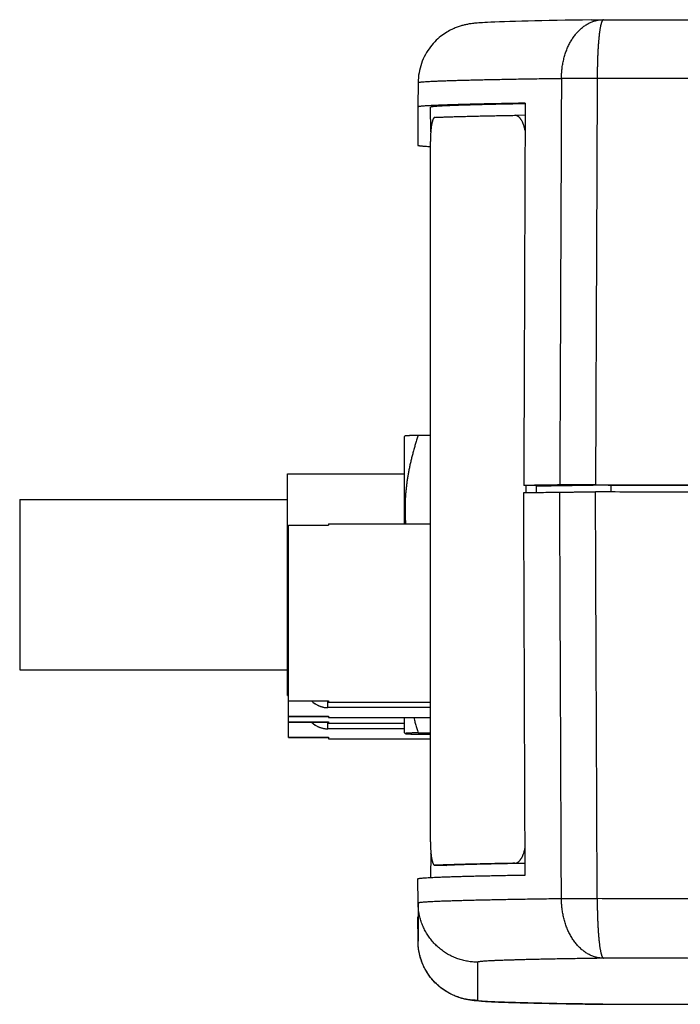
# Model space of a CAD drawing. Header units: inches. Extents: x 0 to 22, y 0 to 17.
# Tile 22 of 36: x 8.361 to 8.915, y 13.264 to 14.091. Entities that reach past the tile are written whole.
import ezdxf

# ---------------------------------------------------------------- set-up
doc = ezdxf.new("R2010")
doc.units = ezdxf.units.IN
doc.header["$LTSCALE"] = 1.21
doc.header["$MEASUREMENT"] = 0
doc.layers.get('0').update_dxf_attribs({"linetype": 'CONTINUOUS'})

msp = doc.modelspace()

# ---------------------------------------------------------------- linework, layer by layer
at = {"color": 7, "linetype": 'CONTINUOUS'}
for p, q in [((8.84095, 14.09037), (8.85056, 14.09052)), ((8.85094, 14.09052), (8.85056, 14.09051)), ((8.85094, 14.09052), (8.90518, 14.09045)), ((8.69524, 14.03766), (8.69506, 14.01722)), ((8.69506, 14.01722), (8.69498, 13.98516)), ((8.70585, 13.99626), (8.70567, 14.01722)), ((8.77651, 14.01023), (8.77643, 14.01023)), ((8.7851, 14.0102), (8.77651, 14.01023)), ((8.70557, 13.40038), (8.70557, 13.98836)), ((8.68368, 13.7402), (8.68426, 13.74122)), ((8.68368, 13.7402), (8.68368, 13.66718)), ((8.69542, 13.74183), (8.70557, 13.74183)), ((8.58568, 13.5232), (8.58568, 13.7092)), ((8.58568, 13.7092), (8.68368, 13.7092)), ((8.79831, 13.69937), (8.78397, 13.69944)), ((8.7857, 13.69943), (8.7857, 13.69346)), ((8.79452, 13.69939), (8.79452, 13.6936)), ((8.36068, 13.6877), (8.36068, 13.54471)), ((8.36068, 13.6877), (8.58568, 13.6877)), ((8.58642, 13.48781), (8.58642, 13.66619)), ((8.58642, 13.66619), (8.61989, 13.66619)), ((8.61989, 13.66718), (8.61989, 13.66619)), ((8.61989, 13.66718), (8.70557, 13.66718)), ((8.36068, 13.5447), (8.58568, 13.5447)), ((8.58568, 13.5232), (8.58642, 13.5232)), ((8.58642, 13.51879), (8.61989, 13.51879)), ((8.58642, 13.51857), (8.61989, 13.51857)), ((8.61989, 13.51879), (8.61989, 13.51757)), ((8.61989, 13.51757), (8.70557, 13.51757)), ((8.70557, 13.51293), (8.61957, 13.51293)), ((8.58642, 13.50584), (8.61989, 13.50584)), ((8.58642, 13.50562), (8.61989, 13.50562)), ((8.58642, 13.50099), (8.61989, 13.50099)), ((8.58642, 13.50077), (8.61989, 13.50077)), ((8.61989, 13.50584), (8.61989, 13.50462)), ((8.61989, 13.50462), (8.70557, 13.50462)), ((8.61989, 13.50099), (8.61989, 13.49977)), ((8.61989, 13.49977), (8.68368, 13.49977)), ((8.68368, 13.50462), (8.68368, 13.4922)), ((8.68368, 13.49513), (8.61957, 13.49513)), ((8.68368, 13.4922), (8.68426, 13.49119)), ((8.69542, 13.49184), (8.70557, 13.49184)), ((8.58642, 13.48804), (8.61989, 13.48804)), ((8.58642, 13.48781), (8.61989, 13.48781)), ((8.61989, 13.48804), (8.61989, 13.48682)), ((8.61989, 13.48682), (8.70557, 13.48682)), ((8.69542, 13.49058), (8.70557, 13.49058)), ((8.70586, 13.39024), (8.70568, 13.37036)), ((8.70926, 13.38056), (8.70929, 13.38056)), ((8.70929, 13.38056), (8.71906, 13.38054)), ((8.7191, 13.38054), (8.71906, 13.38054)), ((8.69524, 13.34881), (8.69506, 13.36924)), ((8.69524, 13.34881), (8.69516, 13.31675)), ((8.69516, 13.31675), (8.69498, 13.33718)), ((8.85084, 13.26389), (8.85085, 13.26389))]:
    msp.add_line(p, q, dxfattribs=at)
at = {"color": 9, "linetype": 'CONTINUOUS'}
for p, q in [((8.61957, 13.51293), (8.61957, 13.51857)), ((8.61957, 13.49513), (8.61957, 13.50077)), ((8.71906, 13.38054), (8.7191, 13.38054)), ((8.77643, 13.38226), (8.7851, 13.38222)), ((8.74524, 13.29925), (8.74515, 13.26719)), ((8.85088, 13.26389), (8.85085, 13.26389))]:
    msp.add_line(p, q, dxfattribs=at)
at = {"color": 7, "linetype": 'CONTINUOUS'}
for points in [[(8.84095, 14.09037), (8.83327, 14.09025), (8.82587, 14.09013), (8.81875, 14.09001), (8.81193, 14.08988), (8.8054, 14.08976), (8.79917, 14.08963), (8.79323, 14.0895), (8.78758, 14.08937), (8.78223, 14.08924), (8.77717, 14.0891), (8.7724, 14.08896), (8.76791, 14.08882), (8.76369, 14.08867), (8.75972, 14.08852), (8.75627, 14.08838), (8.75348, 14.08824), (8.75119, 14.08812), (8.74927, 14.08801), (8.74763, 14.0879), (8.7462, 14.0878), (8.74493, 14.0877), (8.74378, 14.0876), (8.74273, 14.08749), (8.74176, 14.08739), (8.74083, 14.08728), (8.73994, 14.08716), (8.73908, 14.08704), (8.73824, 14.08691), (8.73742, 14.08677), (8.73661, 14.08662), (8.73582, 14.08646), (8.73504, 14.0863), (8.73428, 14.08612), (8.73353, 14.08594), (8.7328, 14.08575), (8.73206, 14.08555), (8.7313, 14.08533), (8.73054, 14.0851), (8.72976, 14.08485), (8.72897, 14.08458), (8.72815, 14.08428), (8.72732, 14.08397), (8.72647, 14.08363), (8.72555, 14.08324), (8.72463, 14.08284), (8.72368, 14.08239), (8.72265, 14.08188), (8.72165, 14.08136), (8.72053, 14.08074), (8.71939, 14.08006), (8.71819, 14.07931), (8.71697, 14.0785), (8.71569, 14.07759), (8.7144, 14.07661), (8.71306, 14.07552), (8.7118, 14.07442), (8.71049, 14.0732), (8.7092, 14.0719), (8.70802, 14.07063), (8.7068, 14.06922), (8.70558, 14.0677), (8.70447, 14.06619), (8.70337, 14.06457), (8.70234, 14.06292), (8.70134, 14.06116), (8.70043, 14.05941), (8.69957, 14.05758), (8.69879, 14.05574), (8.69807, 14.05382), (8.69744, 14.05191), (8.69688, 14.04993), (8.6964, 14.04796), (8.696, 14.04593), (8.69568, 14.04389), (8.69545, 14.04182), (8.6953, 14.03975), (8.69524, 14.03766)], [(8.90518, 14.09045), (8.93894, 14.09042), (8.97275, 14.09039), (9.00661, 14.09036), (9.04051, 14.09034), (9.07445, 14.09033), (9.10841, 14.09032), (9.14238, 14.09032), (9.17636, 14.09032), (9.21033, 14.09032), (9.24429, 14.09033), (9.27823, 14.09035), (9.31213, 14.09037), (9.34599, 14.09039), (9.3798, 14.09042), (9.41354, 14.09045), (9.44722, 14.09049)], [(8.85046, 13.26389), (8.84085, 13.26403), (8.83317, 13.26415), (8.82577, 13.26427), (8.81866, 13.26439), (8.81184, 13.26452), (8.80531, 13.26464), (8.79907, 13.26477), (8.79313, 13.2649), (8.78749, 13.26503), (8.78214, 13.26517), (8.77708, 13.2653), (8.77231, 13.26544), (8.76782, 13.26558), (8.76359, 13.26573), (8.75963, 13.26588), (8.75618, 13.26603), (8.75339, 13.26616), (8.7511, 13.26628), (8.74918, 13.26639), (8.74754, 13.2665), (8.74611, 13.2666), (8.74484, 13.2667), (8.7437, 13.26681), (8.74265, 13.26691), (8.74167, 13.26701), (8.74074, 13.26712), (8.73985, 13.26724), (8.73899, 13.26736), (8.73815, 13.26749), (8.73733, 13.26763), (8.73652, 13.26778), (8.73573, 13.26794), (8.73495, 13.26811), (8.7342, 13.26828), (8.73344, 13.26846), (8.73271, 13.26865), (8.73197, 13.26885), (8.73121, 13.26907), (8.73045, 13.2693), (8.72967, 13.26956), (8.72889, 13.26982), (8.72806, 13.27012), (8.72723, 13.27043), (8.72639, 13.27077), (8.72547, 13.27116), (8.72455, 13.27157), (8.72359, 13.27201), (8.72257, 13.27252), (8.72157, 13.27305), (8.72045, 13.27366), (8.7193, 13.27434), (8.71811, 13.27509), (8.71689, 13.2759), (8.7156, 13.27681), (8.71431, 13.27779), (8.71298, 13.27888), (8.71171, 13.27998), (8.71041, 13.2812), (8.70911, 13.2825), (8.70793, 13.28377), (8.70672, 13.28518), (8.7055, 13.28671), (8.70438, 13.28822), (8.70328, 13.28984), (8.70225, 13.29149), (8.70125, 13.29324), (8.70034, 13.29499), (8.69948, 13.29682), (8.69871, 13.29866), (8.69799, 13.30058), (8.69736, 13.30249), (8.69679, 13.30447), (8.69632, 13.30645), (8.69592, 13.30847), (8.6956, 13.31051), (8.69537, 13.31258), (8.69522, 13.31465), (8.69516, 13.31675)], [(8.85084, 13.26389), (8.90508, 13.26395), (8.93883, 13.26399), (8.97265, 13.26401), (9.00651, 13.26404), (9.04041, 13.26406), (9.07435, 13.26407), (9.10831, 13.26408), (9.14228, 13.26409), (9.17626, 13.26409), (9.21023, 13.26408), (9.24419, 13.26407), (9.27813, 13.26406), (9.31203, 13.26404), (9.34589, 13.26401), (9.3797, 13.26398), (9.41344, 13.26395), (9.44712, 13.26391), (9.48071, 13.26386)]]:
    msp.add_lwpolyline(points, dxfattribs=at)
for centre in [(8.61957, 13.53262), (8.61957, 13.51482)]:
    msp.add_arc(centre, 0.01969, 225.5514, 270, dxfattribs=at)
at = {"color": 9, "linetype": 'CONTINUOUS'}
for points, knots in [([(8.8156, 14.04129), (8.8156, 14.04196), (8.81563, 14.04329), (8.81573, 14.0453), (8.81588, 14.04729), (8.81609, 14.04927), (8.81635, 14.05123), (8.81667, 14.05318), (8.81705, 14.05511), (8.81748, 14.05703), (8.81796, 14.05893), (8.8185, 14.06079), (8.81909, 14.06263), (8.81974, 14.06444), (8.82044, 14.0662), (8.8212, 14.06793), (8.822, 14.06962), (8.82285, 14.07126), (8.82375, 14.07285), (8.8247, 14.07439), (8.82569, 14.07587), (8.82674, 14.0773), (8.82782, 14.07867), (8.82895, 14.07997), (8.83012, 14.08121), (8.83132, 14.08238), (8.83256, 14.08348), (8.83383, 14.08451), (8.83514, 14.08546), (8.83647, 14.08634), (8.83784, 14.08713), (8.83923, 14.08785), (8.84065, 14.08848), (8.84208, 14.08903), (8.84353, 14.0895), (8.845, 14.08988), (8.84648, 14.09017), (8.84797, 14.09038), (8.84927, 14.09048), (8.85007, 14.09051), (8.85038, 14.09051)], [0, 0, 0, 0, 0.030273, 0.060466, 0.090551, 0.120528, 0.150401, 0.180173, 0.209849, 0.239433, 0.268908, 0.298232, 0.32736, 0.356254, 0.384895, 0.413269, 0.441372, 0.469204, 0.49675, 0.523997, 0.550932, 0.57755, 0.603854, 0.629831, 0.655465, 0.680762, 0.705729, 0.730374, 0.754711, 0.778761, 0.802553, 0.826113, 0.849447, 0.872577, 0.89553, 0.918335, 0.941025, 0.96363, 0.986186, 1, 1, 1, 1]), ([(8.8505, 14.09037), (8.85041, 14.09031), (8.85024, 14.09016), (8.85001, 14.08987), (8.84978, 14.08949), (8.84957, 14.08903), (8.84935, 14.08848), (8.84914, 14.08785), (8.84893, 14.08714), (8.84873, 14.08635), (8.84852, 14.08548), (8.84833, 14.08453), (8.84813, 14.08351), (8.84794, 14.08241), (8.84776, 14.08124), (8.84759, 14.08001), (8.84742, 14.07871), (8.84726, 14.07734), (8.84711, 14.07592), (8.84697, 14.07444), (8.84683, 14.0729), (8.8467, 14.07132), (8.84657, 14.06968), (8.84646, 14.06799), (8.84635, 14.06627), (8.84625, 14.06449), (8.84615, 14.06269), (8.84606, 14.06084), (8.84598, 14.05897), (8.84591, 14.05708), (8.84585, 14.05517), (8.8458, 14.05325), (8.84576, 14.05131), (8.84572, 14.04937), (8.84569, 14.0474), (8.84567, 14.04542), (8.84565, 14.04342), (8.84565, 14.04208), (8.84565, 14.0414)], [0, 0, 0, 0, 0.006091, 0.013615, 0.022475, 0.032786, 0.04461, 0.05798, 0.07291, 0.089401, 0.107431, 0.126974, 0.147993, 0.170447, 0.194289, 0.219469, 0.245938, 0.273648, 0.302546, 0.332577, 0.36369, 0.395836, 0.428965, 0.463029, 0.497981, 0.533773, 0.570349, 0.607619, 0.645448, 0.683691, 0.722211, 0.760963, 0.79997, 0.839265, 0.878885, 0.918863, 0.959229, 1, 1, 1, 1]), ([(8.85093, 14.09052), (8.85087, 14.09051), (8.85076, 14.09049), (8.85065, 14.09045), (8.8506, 14.09043)], [0, 0, 0, 0, 0.494191, 1, 1, 1, 1]), ([(8.69524, 14.03766), (8.69524, 14.03773), (8.69554, 14.03786), (8.696, 14.03796), (8.69689, 14.03811), (8.69806, 14.03824), (8.69959, 14.03838), (8.70145, 14.03851), (8.70365, 14.03865), (8.70618, 14.03879), (8.70905, 14.03893), (8.71224, 14.03907), (8.71578, 14.03921), (8.71964, 14.03934), (8.72383, 14.03948), (8.72834, 14.03962), (8.73319, 14.03975), (8.73835, 14.03989), (8.74383, 14.04002), (8.74964, 14.04015), (8.75575, 14.04028), (8.76218, 14.04041), (8.76892, 14.04054), (8.77597, 14.04067), (8.78332, 14.04079), (8.79097, 14.04092), (8.79892, 14.04104), (8.80716, 14.04116), (8.81275, 14.04124), (8.8156, 14.04128)], [0, 0, 0, 0, 0.001833, 0.006217, 0.013348, 0.02326, 0.03596, 0.051449, 0.069722, 0.090774, 0.114596, 0.141179, 0.170513, 0.202583, 0.237378, 0.274883, 0.31508, 0.357952, 0.403482, 0.451649, 0.502433, 0.555811, 0.611761, 0.670257, 0.731274, 0.794786, 0.860764, 0.929181, 1, 1, 1, 1]), ([(8.8156, 14.04128), (8.81544, 14.00376), (8.81513, 13.9283), (8.81465, 13.8145), (8.81433, 13.73823), (8.81417, 13.69989)], [0, 0, 0, 0, 0.329762, 0.663114, 1, 1, 1, 1]), ([(8.8156, 14.04128), (8.81586, 14.04129), (8.81639, 14.04131), (8.81722, 14.04132), (8.81809, 14.04134), (8.81902, 14.04135), (8.82, 14.04137), (8.82102, 14.04138), (8.82208, 14.04139), (8.82318, 14.0414), (8.82433, 14.04141), (8.8255, 14.04142), (8.82672, 14.04143), (8.82796, 14.04143), (8.82923, 14.04144), (8.83053, 14.04144), (8.83185, 14.04144), (8.83319, 14.04145), (8.83455, 14.04145), (8.83592, 14.04144), (8.8373, 14.04144), (8.83869, 14.04144), (8.84008, 14.04143), (8.84148, 14.04143), (8.84287, 14.04142), (8.84426, 14.04141), (8.84519, 14.04141), (8.84565, 14.0414)], [0, 0, 0, 0, 0.025764, 0.053277, 0.082505, 0.113382, 0.145842, 0.179812, 0.21522, 0.251988, 0.290041, 0.329296, 0.369671, 0.411077, 0.453424, 0.49662, 0.54057, 0.585178, 0.630346, 0.675978, 0.721974, 0.768235, 0.814662, 0.861153, 0.907607, 0.953923, 1, 1, 1, 1]), ([(8.84565, 14.0414), (8.84549, 14.0035), (8.84517, 13.92767), (8.84469, 13.81387), (8.84437, 13.73797), (8.84421, 13.70001)], [0, 0, 0, 0, 0.333037, 0.666371, 1, 1, 1, 1]), ([(8.84565, 14.0414), (8.85658, 14.04139), (8.87846, 14.04136), (8.91133, 14.04132), (8.94426, 14.04129), (8.97725, 14.04126), (9.01029, 14.04123), (9.04337, 14.04122), (9.07648, 14.0412), (9.10962, 14.04119), (9.14277, 14.04119), (9.17592, 14.04119), (9.20907, 14.04119), (9.2422, 14.0412), (9.27532, 14.04122), (9.30839, 14.04124), (9.34143, 14.04126), (9.37442, 14.04129), (9.40735, 14.04132), (9.44021, 14.04136), (9.46209, 14.04139), (9.47302, 14.0414)], [0, 0, 0, 0, 0.052266, 0.104655, 0.157151, 0.20974, 0.262409, 0.315144, 0.36793, 0.420753, 0.473597, 0.526448, 0.579289, 0.632107, 0.684889, 0.73762, 0.790286, 0.842871, 0.895361, 0.947742, 1, 1, 1, 1]), ([(8.8156, 13.35244), (8.81544, 13.39031), (8.81512, 13.46611), (8.81465, 13.57993), (8.81433, 13.65588), (8.81417, 13.69389)], [0, 0, 0, 0, 0.332719, 0.66605, 1, 1, 1, 1]), ([(8.84565, 13.35256), (8.84549, 13.39046), (8.84517, 13.46631), (8.84469, 13.58012), (8.84437, 13.65603), (8.84421, 13.69401)], [0, 0, 0, 0, 0.333037, 0.666371, 1, 1, 1, 1]), ([(8.60579, 13.51856), (8.60587, 13.51848), (8.60621, 13.51816), (8.60682, 13.51761), (8.60766, 13.51694), (8.60852, 13.51632), (8.60942, 13.51574), (8.61035, 13.51522), (8.6113, 13.51474), (8.61228, 13.51432), (8.61329, 13.51396), (8.61431, 13.51364), (8.61534, 13.51339), (8.61639, 13.51318), (8.61744, 13.51304), (8.61851, 13.51295), (8.61922, 13.51293), (8.61957, 13.51293)], [0, 0, 0, 0, 0.022245, 0.092084, 0.161923, 0.231762, 0.301602, 0.371441, 0.441281, 0.51112, 0.58096, 0.6508, 0.72064, 0.79048, 0.86032, 0.93016, 1, 1, 1, 1]), ([(8.60579, 13.50076), (8.60587, 13.50068), (8.60621, 13.50036), (8.60682, 13.49981), (8.60766, 13.49914), (8.60852, 13.49852), (8.60942, 13.49794), (8.61035, 13.49742), (8.6113, 13.49694), (8.61228, 13.49652), (8.61329, 13.49615), (8.61431, 13.49584), (8.61534, 13.49558), (8.61639, 13.49538), (8.61744, 13.49524), (8.61851, 13.49515), (8.61922, 13.49513), (8.61957, 13.49513)], [0, 0, 0, 0, 0.022245, 0.092084, 0.161923, 0.231762, 0.301602, 0.371441, 0.441281, 0.51112, 0.58096, 0.6508, 0.72064, 0.79048, 0.86032, 0.93016, 1, 1, 1, 1]), ([(8.8156, 13.35244), (8.81275, 13.3524), (8.80716, 13.35232), (8.79892, 13.3522), (8.79097, 13.35207), (8.78332, 13.35195), (8.77597, 13.35182), (8.76892, 13.35169), (8.76218, 13.35157), (8.75575, 13.35144), (8.74964, 13.3513), (8.74383, 13.35117), (8.73835, 13.35104), (8.73319, 13.3509), (8.72834, 13.35077), (8.72383, 13.35063), (8.71964, 13.3505), (8.71578, 13.35036), (8.71224, 13.35022), (8.70905, 13.35008), (8.70618, 13.34995), (8.70365, 13.34981), (8.70145, 13.34967), (8.69959, 13.34953), (8.69806, 13.34939), (8.69689, 13.34926), (8.696, 13.34912), (8.69554, 13.34901), (8.69524, 13.34888), (8.69524, 13.34881)], [0, 0, 0, 0, 0.070827, 0.139244, 0.205224, 0.268736, 0.329752, 0.388248, 0.444196, 0.497573, 0.548356, 0.596523, 0.642052, 0.684923, 0.72512, 0.762623, 0.797417, 0.829488, 0.85882, 0.885403, 0.909225, 0.930276, 0.948549, 0.964037, 0.976737, 0.986649, 0.99378, 0.998164, 1, 1, 1, 1]), ([(8.84565, 13.35256), (8.84519, 13.35255), (8.84426, 13.35255), (8.84287, 13.35254), (8.84148, 13.35254), (8.84008, 13.35253), (8.83869, 13.35253), (8.8373, 13.35252), (8.83592, 13.35251), (8.83455, 13.35251), (8.83319, 13.3525), (8.83185, 13.3525), (8.83053, 13.35249), (8.82924, 13.35249), (8.82796, 13.35248), (8.82672, 13.35248), (8.82551, 13.35247), (8.82433, 13.35247), (8.82319, 13.35246), (8.82208, 13.35246), (8.82102, 13.35246), (8.82, 13.35245), (8.81902, 13.35245), (8.81809, 13.35244), (8.81722, 13.35244), (8.81639, 13.35244), (8.81586, 13.35244), (8.8156, 13.35244)], [0, 0, 0, 0, 0.04607, 0.092378, 0.138824, 0.185308, 0.231728, 0.277985, 0.323977, 0.369605, 0.41477, 0.459374, 0.503321, 0.546515, 0.588862, 0.630271, 0.670653, 0.709918, 0.747983, 0.784765, 0.820183, 0.854162, 0.886628, 0.917509, 0.94674, 0.974257, 1, 1, 1, 1]), ([(8.85102, 13.30254), (8.8505, 13.30255), (8.84947, 13.30259), (8.84793, 13.30274), (8.8464, 13.30298), (8.84488, 13.30332), (8.84337, 13.30375), (8.84188, 13.30426), (8.84041, 13.30487), (8.83896, 13.30557), (8.83753, 13.30635), (8.83613, 13.30721), (8.83476, 13.30816), (8.83343, 13.30919), (8.83213, 13.31029), (8.83087, 13.31147), (8.82965, 13.31272), (8.82847, 13.31404), (8.82733, 13.31543), (8.82624, 13.31689), (8.82519, 13.3184), (8.8242, 13.31997), (8.82325, 13.3216), (8.82235, 13.32328), (8.82151, 13.325), (8.82071, 13.32677), (8.81998, 13.32859), (8.8193, 13.33044), (8.81867, 13.33233), (8.8181, 13.33425), (8.81759, 13.3362), (8.81713, 13.33817), (8.81673, 13.34017), (8.8164, 13.34218), (8.81612, 13.34422), (8.8159, 13.34626), (8.81573, 13.34831), (8.81563, 13.35037), (8.8156, 13.35175), (8.8156, 13.35244)], [0, 0, 0, 0, 0.023085, 0.045921, 0.068881, 0.091974, 0.11521, 0.138601, 0.162191, 0.186024, 0.210123, 0.234504, 0.25917, 0.284137, 0.309421, 0.335035, 0.360982, 0.387266, 0.413889, 0.44085, 0.468138, 0.495749, 0.523676, 0.551904, 0.580417, 0.609205, 0.638251, 0.667538, 0.697049, 0.726766, 0.756667, 0.786735, 0.81695, 0.847289, 0.877723, 0.908227, 0.938785, 0.969381, 1, 1, 1, 1]), ([(8.84565, 13.35256), (8.84565, 13.35187), (8.84565, 13.35049), (8.84567, 13.34842), (8.84569, 13.34636), (8.84572, 13.34432), (8.84576, 13.34228), (8.84581, 13.34026), (8.84587, 13.33826), (8.84593, 13.33628), (8.84601, 13.33433), (8.84609, 13.33241), (8.84618, 13.33052), (8.84628, 13.32866), (8.84639, 13.32685), (8.8465, 13.32508), (8.84663, 13.32335), (8.84676, 13.32167), (8.84689, 13.32004), (8.84704, 13.31847), (8.8472, 13.31696), (8.84736, 13.31551), (8.84752, 13.31412), (8.8477, 13.3128), (8.84788, 13.31155), (8.84807, 13.31037), (8.84827, 13.30926), (8.84847, 13.30824), (8.84867, 13.30729), (8.84888, 13.30642), (8.8491, 13.30564), (8.84932, 13.30494), (8.84955, 13.30433), (8.84977, 13.30381), (8.85, 13.30337), (8.85024, 13.30303), (8.85048, 13.30277), (8.85073, 13.3026), (8.85091, 13.30255), (8.85099, 13.30254)], [0, 0, 0, 0, 0.040641, 0.081222, 0.121681, 0.161956, 0.201983, 0.241696, 0.281031, 0.319923, 0.35831, 0.396127, 0.433311, 0.469798, 0.505527, 0.540436, 0.574463, 0.607548, 0.639627, 0.670641, 0.700533, 0.729247, 0.75673, 0.78293, 0.807792, 0.831268, 0.853313, 0.873888, 0.892955, 0.910483, 0.92645, 0.940831, 0.953609, 0.964789, 0.974406, 0.982541, 0.989336, 0.995054, 1, 1, 1, 1]), ([(9.47302, 13.35256), (9.46209, 13.35254), (9.44021, 13.35251), (9.40735, 13.35248), (9.37442, 13.35244), (9.34143, 13.35241), (9.30839, 13.35239), (9.27532, 13.35237), (9.2422, 13.35236), (9.20907, 13.35235), (9.17592, 13.35234), (9.14277, 13.35234), (9.10962, 13.35235), (9.07649, 13.35235), (9.04337, 13.35237), (9.01029, 13.35239), (8.97725, 13.35241), (8.94426, 13.35244), (8.91133, 13.35247), (8.87846, 13.35251), (8.85658, 13.35254), (8.84565, 13.35256)], [0, 0, 0, 0, 0.052258, 0.104639, 0.157129, 0.209715, 0.26238, 0.315111, 0.367894, 0.420713, 0.473554, 0.526404, 0.579246, 0.632067, 0.684853, 0.737588, 0.790258, 0.842848, 0.895345, 0.947734, 1, 1, 1, 1]), ([(8.74524, 13.29925), (8.74453, 13.29925), (8.74313, 13.29928), (8.74102, 13.29941), (8.73892, 13.29963), (8.73683, 13.29994), (8.73476, 13.30034), (8.7327, 13.30083), (8.73067, 13.3014), (8.72866, 13.30206), (8.72669, 13.3028), (8.72474, 13.30362), (8.72284, 13.30453), (8.72097, 13.30551), (8.71915, 13.30658), (8.71737, 13.30772), (8.71564, 13.30893), (8.71396, 13.31021), (8.71234, 13.31157), (8.71078, 13.31299), (8.70928, 13.31448), (8.70785, 13.31603), (8.70648, 13.31763), (8.70518, 13.3193), (8.70395, 13.32101), (8.7028, 13.32278), (8.70172, 13.3246), (8.70072, 13.32646), (8.69979, 13.32835), (8.69895, 13.33029), (8.69819, 13.33226), (8.69752, 13.33426), (8.69693, 13.33629), (8.69643, 13.33834), (8.69601, 13.34041), (8.69568, 13.34249), (8.69544, 13.34459), (8.69529, 13.3467), (8.69525, 13.34811), (8.69524, 13.34881)], [0, 0, 0, 0, 0.027028, 0.054055, 0.081083, 0.10811, 0.135138, 0.162165, 0.189193, 0.21622, 0.243247, 0.270275, 0.297302, 0.324329, 0.351357, 0.378384, 0.405411, 0.432438, 0.459465, 0.486493, 0.51352, 0.540547, 0.567573, 0.5946, 0.621627, 0.648654, 0.675681, 0.702708, 0.729734, 0.756761, 0.783788, 0.810814, 0.837841, 0.864867, 0.891894, 0.91892, 0.945947, 0.972973, 1, 1, 1, 1]), ([(8.74515, 13.26719), (8.74445, 13.26719), (8.74304, 13.26722), (8.74094, 13.26735), (8.73884, 13.26757), (8.73675, 13.26788), (8.73467, 13.26828), (8.73262, 13.26877), (8.73059, 13.26934), (8.72858, 13.27), (8.7266, 13.27074), (8.72466, 13.27156), (8.72275, 13.27247), (8.72089, 13.27345), (8.71906, 13.27452), (8.71728, 13.27566), (8.71556, 13.27687), (8.71388, 13.27815), (8.71226, 13.27951), (8.7107, 13.28093), (8.7092, 13.28242), (8.70776, 13.28396), (8.7064, 13.28557), (8.7051, 13.28724), (8.70387, 13.28895), (8.70271, 13.29072), (8.70163, 13.29254), (8.70063, 13.29439), (8.69971, 13.29629), (8.69887, 13.29823), (8.69811, 13.3002), (8.69744, 13.3022), (8.69685, 13.30423), (8.69634, 13.30628), (8.69593, 13.30835), (8.6956, 13.31043), (8.69536, 13.31253), (8.6952, 13.31464), (8.69516, 13.31604), (8.69516, 13.31675)], [0, 0, 0, 0, 0.027028, 0.054055, 0.081083, 0.10811, 0.135138, 0.162165, 0.189193, 0.21622, 0.243247, 0.270275, 0.297302, 0.324329, 0.351357, 0.378384, 0.405411, 0.432438, 0.459465, 0.486493, 0.51352, 0.540547, 0.567573, 0.5946, 0.621627, 0.648654, 0.675681, 0.702708, 0.729734, 0.756761, 0.783788, 0.810814, 0.837841, 0.864867, 0.891894, 0.91892, 0.945947, 0.972973, 1, 1, 1, 1]), ([(8.85097, 13.30254), (8.84842, 13.30251), (8.8434, 13.30243), (8.83599, 13.30232), (8.82882, 13.3022), (8.8219, 13.30209), (8.81525, 13.30197), (8.80887, 13.30185), (8.80277, 13.30172), (8.79696, 13.3016), (8.79144, 13.30148), (8.78623, 13.30135), (8.78132, 13.30122), (8.77671, 13.3011), (8.77242, 13.30097), (8.76844, 13.30084), (8.76476, 13.30071), (8.76141, 13.30058), (8.75836, 13.30045), (8.75564, 13.30032), (8.75323, 13.30019), (8.75114, 13.30006), (8.74937, 13.29993), (8.74792, 13.2998), (8.7468, 13.29967), (8.74596, 13.29954), (8.74552, 13.29944), (8.74524, 13.29932), (8.74524, 13.29925)], [0, 0, 0, 0, 0.072215, 0.142272, 0.210044, 0.275426, 0.338322, 0.398641, 0.456302, 0.511232, 0.563367, 0.612649, 0.659042, 0.702533, 0.743114, 0.780772, 0.815487, 0.847239, 0.876011, 0.901793, 0.924576, 0.944354, 0.961117, 0.97486, 0.985581, 0.99329, 0.998023, 1, 1, 1, 1]), ([(9.48089, 13.30257), (9.46993, 13.30255), (9.448, 13.30252), (9.41506, 13.30248), (9.38205, 13.30245), (9.34897, 13.30242), (9.31584, 13.30239), (9.28267, 13.30237), (9.24945, 13.30236), (9.21622, 13.30235), (9.18298, 13.30234), (9.14974, 13.30234), (9.11651, 13.30235), (9.08329, 13.30235), (9.05008, 13.30237), (9.01688, 13.30238), (8.98368, 13.30241), (8.95049, 13.30243), (8.91731, 13.30247), (8.88414, 13.3025), (8.86203, 13.30253), (8.85097, 13.30254)], [0, 0, 0, 0, 0.052164, 0.104459, 0.15687, 0.209383, 0.261983, 0.314657, 0.367389, 0.420159, 0.472942, 0.525713, 0.578462, 0.631194, 0.683916, 0.736629, 0.789333, 0.842023, 0.894696, 0.947349, 1, 1, 1, 1]), ([(8.74515, 13.26719), (8.74515, 13.26712), (8.74544, 13.267), (8.74587, 13.2669), (8.74671, 13.26676), (8.74781, 13.26664), (8.74926, 13.26651), (8.75102, 13.26638), (8.7531, 13.26625), (8.75549, 13.26612), (8.7582, 13.26599), (8.76123, 13.26586), (8.76457, 13.26573), (8.76822, 13.2656), (8.77218, 13.26547), (8.77645, 13.26534), (8.78103, 13.26521), (8.78591, 13.26509), (8.7911, 13.26496), (8.79658, 13.26484), (8.80237, 13.26472), (8.80844, 13.26459), (8.81482, 13.26447), (8.82148, 13.26435), (8.82843, 13.26423), (8.83566, 13.26412), (8.84297, 13.264), (8.84788, 13.26393), (8.85028, 13.2639)], [0, 0, 0, 0, 0.001974, 0.006704, 0.014409, 0.025128, 0.038869, 0.055632, 0.07541, 0.098196, 0.123981, 0.152755, 0.184509, 0.219229, 0.2569, 0.297507, 0.34103, 0.387446, 0.436733, 0.488868, 0.54383, 0.601598, 0.662148, 0.725455, 0.791492, 0.860233, 0.931649, 1, 1, 1, 1]), ([(8.85086, 13.26389), (8.86186, 13.2639), (8.88386, 13.26393), (8.91689, 13.26397), (8.94998, 13.264), (8.98312, 13.26403), (9.01629, 13.26405), (9.0495, 13.26407), (9.08274, 13.26408), (9.116, 13.26409), (9.14927, 13.26409), (9.18254, 13.26409), (9.21581, 13.26408), (9.24907, 13.26407), (9.28231, 13.26406), (9.31552, 13.26404), (9.34868, 13.26401), (9.38179, 13.26398), (9.41485, 13.26395), (9.44782, 13.26391), (9.46976, 13.26388), (9.48071, 13.26387)], [0, 0, 0, 0, 0.052362, 0.104807, 0.157341, 0.209954, 0.262632, 0.315364, 0.368138, 0.420943, 0.473767, 0.526598, 0.579427, 0.632238, 0.685015, 0.737741, 0.7904, 0.842977, 0.895462, 0.947844, 1, 1, 1, 1])]:
    msp.add_open_spline(points, degree=3, knots=knots, dxfattribs=at)
for points in [[(8.85051, 14.09037), (8.85051, 14.09037), (8.8505, 14.09037), (8.8505, 14.09037)], [(8.8506, 14.09043), (8.85057, 14.09041), (8.85054, 14.09039), (8.85051, 14.09037)], [(8.85094, 14.09052), (8.85094, 14.09052), (8.85093, 14.09052), (8.85093, 14.09052)], [(8.85028, 13.2639), (8.85046, 13.26389), (8.85065, 13.26389), (8.85084, 13.26389)], [(8.85046, 13.26389), (8.85059, 13.26389), (8.85071, 13.26389), (8.85084, 13.26389)], [(8.85084, 13.26389), (8.85085, 13.26389), (8.85085, 13.26389), (8.85086, 13.26389)], [(8.85084, 13.26389), (8.85085, 13.26389), (8.85087, 13.26389), (8.85088, 13.26389)]]:
    msp.add_open_spline(points, degree=3, dxfattribs=at)
at = {"color": 7, "linetype": 'CONTINUOUS'}
for points, knots in [([(8.78514, 14.02039), (8.78263, 14.02035), (8.77772, 14.02027), (8.77051, 14.02014), (8.76361, 14.02001), (8.75703, 14.01988), (8.75076, 14.01974), (8.74482, 14.01961), (8.73921, 14.01948), (8.73392, 14.01934), (8.72897, 14.0192), (8.72434, 14.01907), (8.72005, 14.01893), (8.7161, 14.01879), (8.71248, 14.01865), (8.7092, 14.01851), (8.70626, 14.01837), (8.70367, 14.01823), (8.70142, 14.01809), (8.69952, 14.01795), (8.69795, 14.01781), (8.69675, 14.01767), (8.69584, 14.01753), (8.69537, 14.01742), (8.69506, 14.01729), (8.69506, 14.01722)], [0, 0, 0, 0, 0.083399, 0.163374, 0.239872, 0.312841, 0.382276, 0.448149, 0.510414, 0.569036, 0.624011, 0.675312, 0.722904, 0.766764, 0.806889, 0.843257, 0.875844, 0.904638, 0.929637, 0.950828, 0.9682, 0.981757, 0.991512, 0.997504, 1, 1, 1, 1]), ([(8.70567, 14.01722), (8.70567, 14.01729), (8.70598, 14.01742), (8.70644, 14.01753), (8.70734, 14.01767), (8.70852, 14.0178), (8.71007, 14.01794), (8.71194, 14.01808), (8.71416, 14.01822), (8.71672, 14.01836), (8.71962, 14.01849), (8.72285, 14.01863), (8.72642, 14.01877), (8.73032, 14.01891), (8.73455, 14.01904), (8.73911, 14.01918), (8.744, 14.01931), (8.74922, 14.01945), (8.75476, 14.01958), (8.76062, 14.01971), (8.76679, 14.01984), (8.77328, 14.01997), (8.77943, 14.02009), (8.78342, 14.02016), (8.78514, 14.02019)], [0, 0, 0, 0, 0.002794, 0.009494, 0.020398, 0.035553, 0.054974, 0.078663, 0.10661, 0.138798, 0.175227, 0.215882, 0.260739, 0.309769, 0.362973, 0.420322, 0.481778, 0.547311, 0.616917, 0.690556, 0.768177, 0.84975, 0.935265, 1, 1, 1, 1]), ([(8.78514, 14.02039), (8.78501, 13.9848), (8.78475, 13.91356), (8.78436, 13.80657), (8.7841, 13.73517), (8.78397, 13.69944)], [0, 0, 0, 0, 0.332636, 0.665969, 1, 1, 1, 1]), ([(8.70929, 14.00853), (8.70922, 14.00853), (8.70908, 14.0085), (8.70887, 14.00841), (8.70866, 14.00825), (8.70846, 14.00805), (8.70826, 14.00779), (8.70807, 14.00748), (8.70788, 14.00712), (8.7077, 14.0067), (8.70752, 14.00624), (8.70735, 14.00573), (8.70719, 14.00517), (8.70703, 14.00456), (8.70688, 14.00392), (8.70673, 14.00323), (8.7066, 14.0025), (8.70647, 14.00174), (8.70635, 14.00094), (8.70623, 14.0001), (8.70613, 13.99923), (8.70603, 13.99833), (8.70595, 13.99741), (8.70587, 13.99646), (8.7058, 13.9955), (8.70574, 13.99452), (8.70569, 13.99351), (8.70564, 13.9925), (8.70561, 13.99147), (8.70559, 13.99043), (8.70557, 13.9894), (8.70557, 13.9887), (8.70557, 13.98836)], [0, 0, 0, 0, 0.00998, 0.020706, 0.032672, 0.046231, 0.061582, 0.078865, 0.098142, 0.119496, 0.142969, 0.168592, 0.196313, 0.226071, 0.257682, 0.291015, 0.326041, 0.362777, 0.401226, 0.441359, 0.483015, 0.525916, 0.569921, 0.614883, 0.660788, 0.707589, 0.755257, 0.803616, 0.85252, 0.901706, 0.950953, 1, 1, 1, 1]), ([(8.70929, 14.00853), (8.71039, 14.00858), (8.7127, 14.00867), (8.71631, 14.00881), (8.72024, 14.00894), (8.72449, 14.00908), (8.72905, 14.00921), (8.73392, 14.00934), (8.73909, 14.00947), (8.74458, 14.0096), (8.75037, 14.00973), (8.75646, 14.00986), (8.76285, 14.00999), (8.76954, 14.01011), (8.7741, 14.01019), (8.77643, 14.01023)], [0, 0, 0, 0, 0.049137, 0.10301, 0.161587, 0.224842, 0.292765, 0.365316, 0.442455, 0.524173, 0.610428, 0.701165, 0.79637, 0.896002, 1, 1, 1, 1]), ([(8.78506, 13.99762), (8.785, 13.99791), (8.78489, 13.9985), (8.78468, 13.99941), (8.78445, 14.00032), (8.78419, 14.00121), (8.78391, 14.00207), (8.78361, 14.0029), (8.7833, 14.00369), (8.78296, 14.00444), (8.78261, 14.00516), (8.78224, 14.00583), (8.78185, 14.00647), (8.78145, 14.00706), (8.78103, 14.00761), (8.78061, 14.0081), (8.78017, 14.00855), (8.77972, 14.00895), (8.77927, 14.00929), (8.7788, 14.00959), (8.77833, 14.00983), (8.77786, 14.01002), (8.77738, 14.01015), (8.77693, 14.01022), (8.77664, 14.01023), (8.77651, 14.01023)], [0, 0, 0, 0, 0.05338, 0.112452, 0.170552, 0.227531, 0.283246, 0.337372, 0.389737, 0.440352, 0.48928, 0.536605, 0.582355, 0.62642, 0.668606, 0.708899, 0.747302, 0.783953, 0.819005, 0.85266, 0.885042, 0.916335, 0.946686, 0.976305, 1, 1, 1, 1]), ([(8.69498, 13.98516), (8.69498, 13.98508), (8.69528, 13.98496), (8.69576, 13.98485), (8.69666, 13.9847), (8.69786, 13.98457), (8.69943, 13.98443), (8.70133, 13.98429), (8.70342, 13.98416), (8.70487, 13.98408), (8.70557, 13.98404)], [0, 0, 0, 0, 0.021011, 0.071446, 0.153584, 0.267762, 0.414096, 0.592607, 0.803216, 1, 1, 1, 1]), ([(8.69542, 13.74183), (8.69502, 13.74064), (8.69425, 13.73828), (8.69314, 13.73476), (8.69211, 13.73128), (8.69114, 13.72784), (8.69023, 13.72443), (8.68939, 13.72105), (8.68861, 13.71769), (8.6879, 13.71435), (8.68724, 13.71102), (8.68665, 13.70771), (8.68612, 13.7044), (8.68566, 13.70109), (8.68526, 13.69779), (8.68493, 13.69449), (8.68466, 13.69119), (8.68445, 13.68789), (8.68432, 13.68459), (8.68425, 13.6813), (8.68425, 13.678), (8.68432, 13.6747), (8.68445, 13.6714), (8.68461, 13.66889), (8.68471, 13.66749), (8.68474, 13.66718)], [0, 0, 0, 0, 0.049495, 0.098091, 0.145868, 0.192912, 0.239315, 0.285157, 0.330518, 0.375485, 0.420123, 0.464475, 0.508589, 0.552522, 0.596308, 0.639971, 0.68354, 0.727053, 0.770526, 0.813969, 0.857397, 0.90084, 0.944313, 0.987825, 1, 1, 1, 1]), ([(8.68426, 13.74121), (8.68426, 13.74121), (8.68427, 13.74124), (8.68436, 13.74125), (8.68448, 13.74129), (8.68469, 13.74132), (8.68496, 13.74135), (8.68529, 13.74139), (8.68569, 13.74142), (8.68616, 13.74145), (8.68668, 13.74148), (8.68727, 13.74152), (8.68793, 13.74155), (8.68864, 13.74159), (8.68942, 13.74162), (8.69026, 13.74165), (8.69117, 13.74169), (8.69213, 13.74172), (8.69317, 13.74176), (8.69427, 13.74179), (8.69503, 13.74182), (8.69542, 13.74183)], [0, 0, 0, 0, 0.000728, 0.007467, 0.0199, 0.038205, 0.062387, 0.092419, 0.128251, 0.169817, 0.21705, 0.269913, 0.328366, 0.39237, 0.461922, 0.537075, 0.617897, 0.704469, 0.796918, 0.895381, 1, 1, 1, 1]), ([(8.81417, 13.69989), (8.81153, 13.69985), (8.80633, 13.69978), (8.79866, 13.69967), (8.79123, 13.69955), (8.78637, 13.69948), (8.78397, 13.69944)], [0, 0, 0, 0, 0.262299, 0.516459, 0.762389, 1, 1, 1, 1]), ([(8.85482, 13.69974), (8.85201, 13.69971), (8.84648, 13.69963), (8.83833, 13.69951), (8.83047, 13.69939), (8.8229, 13.69927), (8.81562, 13.69915), (8.80865, 13.69903), (8.80197, 13.6989), (8.7973, 13.69881), (8.79485, 13.69876), (8.79452, 13.69876)], [0, 0, 0, 0, 0.139911, 0.275101, 0.405501, 0.531063, 0.651716, 0.767421, 0.878109, 0.983746, 1, 1, 1, 1]), ([(8.84421, 13.70001), (8.84375, 13.70001), (8.84283, 13.70001), (8.84144, 13.70001), (8.84004, 13.70001), (8.83865, 13.70001), (8.83726, 13.70001), (8.83587, 13.70001), (8.83449, 13.70001), (8.83312, 13.7), (8.83177, 13.7), (8.83043, 13.7), (8.82911, 13.69999), (8.82782, 13.69999), (8.82654, 13.69998), (8.8253, 13.69998), (8.82409, 13.69997), (8.82291, 13.69997), (8.82177, 13.69996), (8.82066, 13.69995), (8.8196, 13.69994), (8.81858, 13.69994), (8.8176, 13.69993), (8.81667, 13.69992), (8.81579, 13.69991), (8.81497, 13.6999), (8.81443, 13.69989), (8.81417, 13.69989)], [0, 0, 0, 0, 0.046009, 0.092287, 0.138681, 0.185105, 0.231501, 0.277718, 0.323656, 0.369268, 0.414409, 0.45897, 0.502912, 0.5461, 0.588419, 0.629838, 0.670234, 0.709491, 0.74758, 0.784398, 0.819832, 0.853853, 0.886376, 0.9173, 0.94659, 0.974187, 1, 1, 1, 1]), ([(8.84421, 13.70001), (8.85516, 13.69999), (8.87708, 13.69996), (8.91001, 13.69992), (8.943, 13.69989), (8.97605, 13.69986), (9.00915, 13.69984), (9.04229, 13.69982), (9.07547, 13.6998), (9.10866, 13.69979), (9.14187, 13.69979), (9.17509, 13.69979), (9.2083, 13.69979), (9.2415, 13.6998), (9.27467, 13.69982), (9.30781, 13.69984), (9.34092, 13.69986), (9.37397, 13.69989), (9.40696, 13.69992), (9.43988, 13.69996), (9.4618, 13.69999), (9.47275, 13.70001)], [0, 0, 0, 0, 0.052259, 0.104645, 0.157138, 0.209724, 0.262395, 0.31513, 0.367912, 0.420735, 0.47358, 0.526428, 0.579272, 0.632096, 0.684877, 0.737611, 0.790281, 0.842866, 0.895358, 0.947743, 1, 1, 1, 1]), ([(8.85482, 13.69974), (8.86379, 13.69973), (8.88174, 13.69971), (8.9087, 13.69968), (8.92668, 13.69966), (8.93568, 13.69965)], [0, 0, 0, 0, 0.332737, 0.66609, 1, 1, 1, 1]), ([(8.78397, 13.69344), (8.78637, 13.69348), (8.79123, 13.69355), (8.79866, 13.69367), (8.80633, 13.69378), (8.81153, 13.69385), (8.81417, 13.69389)], [0, 0, 0, 0, 0.237611, 0.483541, 0.737701, 1, 1, 1, 1]), ([(8.78514, 13.37242), (8.78501, 13.40801), (8.78475, 13.47927), (8.78436, 13.58628), (8.7841, 13.65769), (8.78397, 13.69344)], [0, 0, 0, 0, 0.332636, 0.665969, 1, 1, 1, 1]), ([(8.81417, 13.69389), (8.81444, 13.69389), (8.815, 13.6939), (8.81587, 13.69391), (8.81679, 13.69392), (8.81776, 13.69393), (8.81879, 13.69394), (8.81986, 13.69395), (8.82098, 13.69395), (8.82215, 13.69396), (8.82335, 13.69397), (8.82459, 13.69398), (8.82587, 13.69398), (8.82718, 13.69399), (8.82852, 13.69399), (8.82988, 13.694), (8.83126, 13.694), (8.83267, 13.694), (8.83409, 13.69401), (8.83553, 13.69401), (8.83697, 13.69401), (8.83842, 13.69401), (8.83987, 13.69401), (8.84132, 13.69401), (8.84277, 13.69401), (8.84373, 13.69401), (8.84421, 13.69401)], [0, 0, 0, 0, 0.026928, 0.055786, 0.086474, 0.118935, 0.153114, 0.188891, 0.2262, 0.264978, 0.30509, 0.346462, 0.389023, 0.432624, 0.477187, 0.522635, 0.568806, 0.615622, 0.662997, 0.710767, 0.758848, 0.807154, 0.855515, 0.903848, 0.952066, 1, 1, 1, 1]), ([(9.47275, 13.69401), (9.4618, 13.69399), (9.43988, 13.69396), (9.40696, 13.69392), (9.37397, 13.69389), (9.34092, 13.69386), (9.30781, 13.69384), (9.27467, 13.69382), (9.2415, 13.6938), (9.2083, 13.69379), (9.17509, 13.69379), (9.14187, 13.69379), (9.10866, 13.69379), (9.07547, 13.6938), (9.04229, 13.69382), (9.00915, 13.69384), (8.97605, 13.69386), (8.943, 13.69389), (8.91001, 13.69392), (8.87708, 13.69396), (8.85516, 13.69399), (8.84421, 13.69401)], [0, 0, 0, 0, 0.052257, 0.104642, 0.157134, 0.209719, 0.262389, 0.315123, 0.367904, 0.420728, 0.473572, 0.52642, 0.579265, 0.632088, 0.68487, 0.737605, 0.790276, 0.842862, 0.895355, 0.947741, 1, 1, 1, 1]), ([(8.69152, 13.50462), (8.69171, 13.50392), (8.69224, 13.50204), (8.69314, 13.49898), (8.69425, 13.49542), (8.69502, 13.49304), (8.69542, 13.49184)], [0, 0, 0, 0, 0.163562, 0.437547, 0.716206, 1, 1, 1, 1]), ([(8.69542, 13.49184), (8.69503, 13.49183), (8.69427, 13.4918), (8.69317, 13.49177), (8.69213, 13.49173), (8.69117, 13.4917), (8.69026, 13.49166), (8.68942, 13.49163), (8.68864, 13.49159), (8.68793, 13.49156), (8.68727, 13.49153), (8.68668, 13.49149), (8.68616, 13.49146), (8.68569, 13.49143), (8.68529, 13.49139), (8.68496, 13.49136), (8.68469, 13.49133), (8.68448, 13.4913), (8.68436, 13.49126), (8.68426, 13.49125), (8.68426, 13.49121), (8.68426, 13.4912)], [0, 0, 0, 0, 0.104459, 0.202772, 0.295081, 0.38152, 0.462219, 0.537258, 0.606703, 0.670609, 0.728973, 0.781755, 0.828917, 0.870419, 0.906196, 0.936183, 0.960328, 0.978605, 0.991018, 0.997747, 1, 1, 1, 1]), ([(8.68426, 13.4912), (8.68426, 13.4912), (8.68427, 13.49117), (8.68436, 13.49115), (8.68448, 13.49112), (8.68469, 13.49109), (8.68496, 13.49105), (8.68529, 13.49102), (8.68569, 13.49099), (8.68616, 13.49096), (8.68668, 13.49092), (8.68727, 13.49089), (8.68793, 13.49086), (8.68864, 13.49082), (8.68942, 13.49079), (8.69026, 13.49075), (8.69117, 13.49072), (8.69213, 13.49068), (8.69317, 13.49065), (8.69427, 13.49061), (8.69503, 13.49059), (8.69542, 13.49058)], [0, 0, 0, 0, 0.000728, 0.007467, 0.0199, 0.038205, 0.062387, 0.092419, 0.128251, 0.169817, 0.21705, 0.269913, 0.328366, 0.39237, 0.461922, 0.537075, 0.617897, 0.704469, 0.796918, 0.895381, 1, 1, 1, 1]), ([(8.70557, 13.40038), (8.70557, 13.40004), (8.70557, 13.39935), (8.70559, 13.39831), (8.70561, 13.39728), (8.70564, 13.39625), (8.70569, 13.39524), (8.70574, 13.39424), (8.7058, 13.39327), (8.70587, 13.39231), (8.70595, 13.39137), (8.70603, 13.39046), (8.70613, 13.38957), (8.70623, 13.38871), (8.70635, 13.38788), (8.70647, 13.38709), (8.7066, 13.38634), (8.70673, 13.38563), (8.70688, 13.38495), (8.70703, 13.38432), (8.70719, 13.38373), (8.70735, 13.38318), (8.70752, 13.38269), (8.7077, 13.38224), (8.70788, 13.38185), (8.70807, 13.3815), (8.70826, 13.38121), (8.70846, 13.38097), (8.70866, 13.38078), (8.70887, 13.38064), (8.70907, 13.38057), (8.7092, 13.38056), (8.70926, 13.38056)], [0, 0, 0, 0, 0.049795, 0.099747, 0.149593, 0.199106, 0.248022, 0.296193, 0.343441, 0.389737, 0.435033, 0.479315, 0.522437, 0.564256, 0.604494, 0.642989, 0.679714, 0.714672, 0.747881, 0.779313, 0.808839, 0.83628, 0.861577, 0.884686, 0.905641, 0.924494, 0.941342, 0.956268, 0.969442, 0.981108, 0.991677, 1, 1, 1, 1]), ([(8.77643, 13.38226), (8.77658, 13.38226), (8.7769, 13.38228), (8.77738, 13.38238), (8.77786, 13.38252), (8.77833, 13.38273), (8.7788, 13.38298), (8.77927, 13.38329), (8.77972, 13.38366), (8.78017, 13.38407), (8.78061, 13.38453), (8.78103, 13.38504), (8.78145, 13.3856), (8.78185, 13.38621), (8.78224, 13.38686), (8.78261, 13.38754), (8.78296, 13.38827), (8.7833, 13.38903), (8.78361, 13.38983), (8.78391, 13.39067), (8.78419, 13.39154), (8.78445, 13.39244), (8.78468, 13.39336), (8.78489, 13.39427), (8.785, 13.39487), (8.78506, 13.39516)], [0, 0, 0, 0, 0.028669, 0.057956, 0.088068, 0.119201, 0.151486, 0.185088, 0.220117, 0.256759, 0.295153, 0.335426, 0.377571, 0.421566, 0.46721, 0.514387, 0.563121, 0.613491, 0.665557, 0.719325, 0.774624, 0.831127, 0.888692, 0.947169, 1, 1, 1, 1]), ([(8.70586, 13.39024), (8.70586, 13.39032), (8.70595, 13.39036), (8.70604, 13.39039), (8.70604, 13.39039)], [0, 0, 0, 0, 0.940718, 1, 1, 1, 1]), ([(8.77643, 13.38226), (8.7741, 13.38222), (8.76954, 13.38214), (8.76285, 13.38201), (8.75646, 13.38188), (8.75037, 13.38175), (8.74458, 13.38163), (8.73909, 13.3815), (8.73392, 13.38136), (8.72905, 13.38123), (8.72449, 13.3811), (8.72024, 13.38097), (8.71631, 13.38083), (8.7127, 13.3807), (8.71039, 13.3806), (8.70929, 13.38056)], [0, 0, 0, 0, 0.103998, 0.20363, 0.298835, 0.389572, 0.475827, 0.557545, 0.634684, 0.707235, 0.775158, 0.838413, 0.89699, 0.950863, 1, 1, 1, 1]), ([(8.7851, 13.38221), (8.78289, 13.38218), (8.77848, 13.3821), (8.77197, 13.38197), (8.76566, 13.38185), (8.75964, 13.38172), (8.75393, 13.38159), (8.74851, 13.38147), (8.7434, 13.38134), (8.7386, 13.38121), (8.7341, 13.38108), (8.7299, 13.38094), (8.72602, 13.38081), (8.72246, 13.38068), (8.72018, 13.38059), (8.7191, 13.38054)], [0, 0, 0, 0, 0.100429, 0.200459, 0.296043, 0.387141, 0.473739, 0.555783, 0.633229, 0.706069, 0.774263, 0.83777, 0.89658, 0.950668, 1, 1, 1, 1]), ([(8.69506, 13.36924), (8.69506, 13.36932), (8.69537, 13.36945), (8.69584, 13.36956), (8.69675, 13.3697), (8.69795, 13.36983), (8.69952, 13.36997), (8.70142, 13.37011), (8.70367, 13.37026), (8.70626, 13.3704), (8.7092, 13.37054), (8.71248, 13.37068), (8.7161, 13.37081), (8.72005, 13.37095), (8.72434, 13.37109), (8.72897, 13.37123), (8.73392, 13.37137), (8.73921, 13.3715), (8.74482, 13.37164), (8.75076, 13.37177), (8.75703, 13.3719), (8.76361, 13.37203), (8.77051, 13.37216), (8.77772, 13.37229), (8.78263, 13.37237), (8.78514, 13.37242)], [0, 0, 0, 0, 0.0025, 0.008492, 0.018247, 0.031804, 0.049176, 0.070367, 0.095366, 0.124159, 0.156746, 0.193114, 0.233239, 0.277099, 0.324691, 0.375992, 0.430967, 0.489588, 0.551853, 0.617725, 0.68716, 0.760129, 0.836626, 0.916601, 1, 1, 1, 1])]:
    msp.add_open_spline(points, degree=3, knots=knots, dxfattribs=at)
for points in [[(8.79831, 13.69937), (8.79705, 13.69935), (8.79578, 13.69933), (8.79452, 13.69931)], [(8.85737, 13.69399), (8.85738, 13.69591), (8.85739, 13.69782), (8.8574, 13.69974)]]:
    msp.add_open_spline(points, degree=3, dxfattribs=at)

doc.saveas('drawing.dxf')
